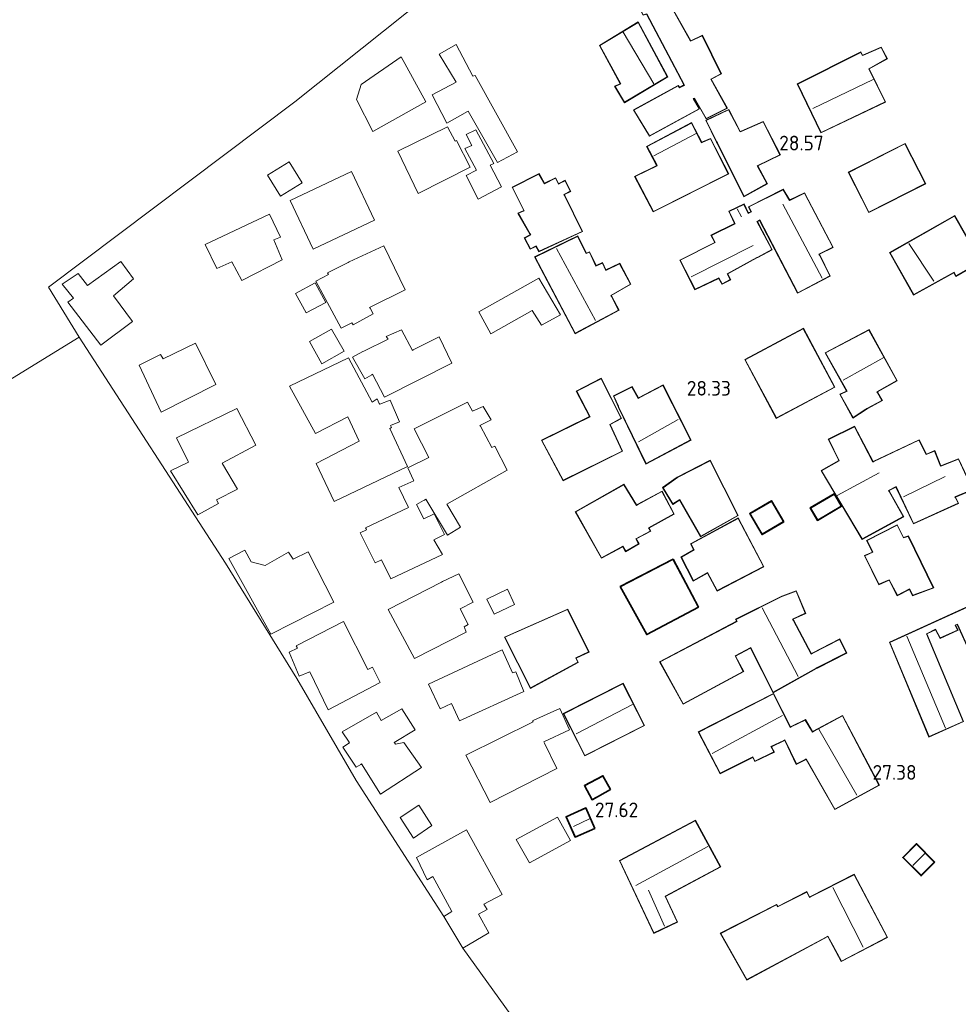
# Model space of a CAD drawing. Extents: x 184075 to 186166, y 346026 to 349063.
# Tile 34 of 136: x 184243 to 184358, y 347056 to 347176. Entities that reach past the tile are written whole.
import ezdxf
from ezdxf.enums import TextEntityAlignment as Align

# ---------------------------------------------------------------- set-up
doc = ezdxf.new("R2010")
doc.units = 0
for name, color, linetype, lineweight in [('B-ME-GR-GRAS-GV', 60, 'Continuous', 13), ('B-ME-KG-KADASTRAAL_DAKRAND-G', 170, 'Continuous', 18), ('B-ME-KG-KADASTRAAL_NOK-G', 10, 'Continuous', 18), ('B-ME-OG-BEBOUWING_SCHUUR-GV', 7, 'Continuous', 35), ('B-ME-OG-BEBOUWING_WONINGBOUW-GV', 7, 'Continuous', 18), ('B-ME-OG-HOOGTEPUNT-S', 7, 'Continuous', 25), ('B-ME-OG-TERREIN_WOONWAGENLOCATIE-GV', 7, 'Continuous', 18)]:
    doc.layers.add(name, color=color, linetype=linetype, lineweight=lineweight)
doc.styles.add('NLCS-ISO-ANNOTATIVE-T18', font='NLCS-ISO.ttf', dxfattribs={"height": 1.8})

# ---------------------------------------------------------------- blocks, each defined once
blk = doc.blocks.new('SAL-HOOGTELABEL-SO')
at = {"color": 0, "linetype": 'ByBlock', "lineweight": -2, "style": 'NLCS-ISO-ANNOTATIVE-T18'}
blk.add_attdef('HOOGTE', text='', height=1.8, dxfattribs=at).set_placement((2.79, 0), align=Align.RIGHT)

msp = doc.modelspace()

# ---------------------------------------------------------------- linework, layer by layer
at = {"layer": 'B-ME-GR-GRAS-GV'}
msp.add_polyline3d([(184213.357, 347047.218, 28.618), (184211.489, 347056.243, 28.593), (184207.767, 347069.835, 28.627), (184204.43, 347081.91, 28.588), (184206.627, 347095.69, 28.487), (184202.645, 347107.232, 28.461), (184220.35, 347118.668, 28.151), (184242.466, 347132.604, 28.228), (184250.611, 347137.63, 28.524), (184268.528, 347109.986, 28.465), (184277.26, 347095.897, 28.41), (184284.507, 347083.398, 28.236), (184295.232, 347066.791, 27.852), (184297.523, 347062.918, 27.852), (184303.409, 347054.77, 27.85)], dxfattribs=at)
at = {"layer": 'B-ME-KG-KADASTRAAL_DAKRAND-G'}
for points in [[(184321.755, 347180.318, 30.794), (184318.706, 347178.753, 30.917), (184319.612, 347177.048, 30.974), (184320.029, 347177.173, 31.112), (184324.647, 347168.441, 31.165), (184324.515, 347168.369, 30.735), (184324.031, 347168.107, 30.686), (184323.941, 347168.227, 30.896), (184323.86, 347168.334, 30.872), (184318.471, 347165.396, 30.862), (184320.368, 347162.253, 30.919), (184326.429, 347165.544, 30.843), (184325.695, 347166.784, 30.968), (184325.875, 347166.861, 31.127), (184327.315, 347164.37, 31.159), (184329.834, 347165.63, 31.135), (184327.851, 347169.172, 31.129), (184329.101, 347169.83, 30.94), (184326.829, 347174.462, 31.004), (184325.389, 347173.803, 31.074)], [(184317.33, 347166.341, 30.959), (184316.157, 347168.273, 31.004), (184316.858, 347168.588, 31.015), (184314.311, 347173.285, 31.042), (184318.979, 347176.107, 30.936), (184322.528, 347169.468, 30.892)], [(184341.343, 347162.653, 30.916), (184338.498, 347168.574, 30.929), (184346.203, 347172.447, 30.967), (184346.401, 347172.055, 31.061), (184346.539, 347172.113, 30.708), (184348.696, 347173.024, 30.301), (184349.407, 347171.691, 30.293), (184347.172, 347170.447, 30.683), (184347.238, 347170.312, 31.204), (184349.177, 347166.388, 30.826)], [(184331.446, 347162.723, 30.794), (184331.584, 347162.782, 31.089), (184334.251, 347163.936, 30.989), (184336.312, 347159.929, 30.955), (184333.555, 347158.574, 31.191), (184334.729, 347156.405, 31.108), (184331.926, 347154.86, 31.386), (184328.69, 347161.367, 31.418), (184328.623, 347161.501, 30.945), (184327.306, 347164.114, 30.875), (184330.034, 347165.412, 30.781)], [(184326.736, 347161.39, 30.732), (184326.873, 347161.45, 30.953), (184327.825, 347161.867, 31.004), (184329.992, 347157.596, 31.199), (184320.842, 347152.996, 31.216), (184318.6, 347157.258, 31.048), (184321.318, 347158.584, 31.002), (184321.249, 347158.717, 30.735), (184320.088, 347160.924, 30.382), (184325.486, 347163.786, 30.575)], [(184347.208, 347152.913, 31.151), (184344.746, 347157.754, 30.932), (184351.615, 347161.248, 30.94), (184354.077, 347156.407, 31.16)], [(184307.525, 347156.388, 31.398), (184308.87, 347157.047, 31.496), (184309.233, 347156.346, 31.577), (184309.367, 347156.412, 31.108), (184310.047, 347156.747, 30.987), (184310.687, 347155.458, 30.998), (184309.901, 347155.067, 31.133), (184309.967, 347154.932, 31.598), (184312.115, 347150.559, 31.481), (184306.858, 347148.124, 31.131), (184306.495, 347148.777, 31.112), (184306.361, 347148.71, 29.68), (184305.804, 347148.434, 29.642), (184305.126, 347149.741, 29.659), (184305.865, 347150.132, 29.721), (184305.791, 347150.262, 31.191), (184304.358, 347152.774, 31.146), (184305.05, 347153.07, 31.165), (184303.628, 347155.93, 31.203), (184306.848, 347157.553, 31.373)], [(184337.489, 347154.324, 30.841), (184337.624, 347154.391, 31.445), (184339.308, 347155.222, 30.955), (184342.781, 347148.62, 31), (184341.085, 347147.781, 31.471), (184341.152, 347147.646, 31.275), (184342.412, 347145.11, 31.261), (184338.5, 347143.049, 31.167), (184333.854, 347151.961, 30.955), (184333.72, 347151.892, 30.684), (184333.503, 347151.78, 30.692), (184335.316, 347148.323, 30.459), (184333.611, 347147.416, 30.52), (184333.48, 347147.344, 31.059), (184329.871, 347145.366, 31.027), (184330.252, 347144.655, 30.807), (184329.267, 347144.15, 30.845), (184328.867, 347144.869, 31.068), (184325.949, 347143.475, 31.072), (184324.136, 347147.027, 31.023), (184328.408, 347149.193, 31.04), (184327.94, 347150.065, 30.921), (184330.848, 347151.487, 30.896), (184330.783, 347151.622, 30.247), (184330.123, 347152.984, 30.291), (184331.903, 347153.852, 30.295), (184332.438, 347152.734, 30.332), (184332.57, 347152.806, 30.626), (184332.826, 347152.944, 30.662), (184332.53, 347153.541, 30.637), (184336.717, 347155.631, 30.775)], [(184357.85, 347145.125, 30.742), (184357.613, 347145.552, 30.807), (184352.685, 347142.834, 30.73), (184349.783, 347147.95, 30.736), (184357.686, 347152.433, 30.526), (184360.86, 347146.835, 30.468)], [(184312.636, 347147.838, 31.29), (184313.024, 347148, 31.278), (184313.816, 347146.305, 31.225), (184313.953, 347146.367, 30.8), (184314.612, 347146.667, 30.739), (184315.023, 347145.777, 30.72), (184316.709, 347146.598, 30.584), (184318.035, 347144.117, 30.595), (184315.639, 347142.724, 30.671), (184315.709, 347142.591, 31.133), (184316.574, 347140.934, 31.11), (184311.29, 347138.11, 31.193), (184306.367, 347147.42, 31.227), (184311.567, 347149.931, 31.29)], [(184335.886, 347127.743, 30.803), (184332.088, 347134.869, 30.846), (184339.179, 347138.651, 30.437), (184342.977, 347131.524, 30.394)], [(184345.263, 347127.806, 30.264), (184343.698, 347130.619, 30.306), (184344.551, 347131.001, 30.344), (184341.909, 347135.698, 30.225), (184347.194, 347138.474, 30.141), (184350.599, 347132.309, 30.158), (184348.175, 347130.955, 30.09), (184348.249, 347130.825, 29.144), (184348.785, 347129.894, 29.038), (184346.957, 347128.883, 29.072), (184346.831, 347128.803, 30.077)], [(184309.826, 347120.13, 31.055), (184307.222, 347124.998, 31.208), (184313.113, 347127.9, 31.373), (184311.482, 347131.006, 31.488), (184314.446, 347132.542, 31.551), (184316.899, 347127.702, 31.471), (184315.507, 347126.949, 31.42), (184317.015, 347123.69, 31.14)], [(184319.951, 347122.162, 31.044), (184316.639, 347129.039, 30.991), (184316.577, 347129.176, 30.382), (184316.018, 347130.413, 30.378), (184318.225, 347131.52, 30.389), (184318.978, 347130.128, 30.325), (184319.111, 347130.198, 30.858), (184322, 347131.73, 30.826), (184325.387, 347125.053, 30.928)], [(184347.689, 347122.34, 30.291), (184347.824, 347122.405, 29.542), (184353.325, 347125.013, 29.422), (184354.212, 347123.271, 29.666), (184355.226, 347123.691, 29.672), (184355.962, 347121.834, 30.062), (184356.101, 347121.889, 29.46), (184358.141, 347122.695, 29.417), (184359.879, 347118.991, 29.381), (184357.728, 347118.093, 29.608), (184357.793, 347117.957, 29.846), (184358.1, 347117.316, 29.642), (184352.663, 347114.852, 29.547), (184350.524, 347119.37, 30.024), (184349.615, 347118.874, 30.03), (184349.689, 347118.743, 30.189), (184351.399, 347115.692, 29.475), (184346.389, 347112.945, 29.615), (184341.412, 347121.287, 29.914), (184343.581, 347122.508, 30.018), (184342.292, 347125.113, 29.897), (184345.427, 347126.659, 29.878)], [(184326.628, 347113.285, 30.425), (184324.062, 347117.754, 30.423), (184323.239, 347117.24, 30.423), (184322.038, 347119.209, 30.427), (184323.779, 347120.476, 30.505), (184327.776, 347122.518, 30.365), (184331.154, 347115.822, 30.429)], [(184318.762, 347117.046, 30.822), (184318.894, 347117.118, 30.476), (184321.878, 347118.744, 30.385), (184323.337, 347116.007, 30.374), (184320.241, 347114.299, 30.433), (184320.312, 347114.168, 30.565), (184320.45, 347113.911, 30.531), (184318.679, 347112.967, 30.425), (184319.023, 347112.37, 30.361), (184317.47, 347111.436, 30.406), (184317.117, 347112.061, 30.44), (184314.503, 347110.658, 30.592), (184311.365, 347116.265, 30.809), (184317.227, 347119.584, 30.679)], [(184340.95, 347115.282, 29.501), (184340.096, 347116.729, 29.502), (184342.933, 347118.403, 28.985), (184343.787, 347116.956, 28.984)], [(184334.148, 347113.56, 29.91), (184332.695, 347116.039, 29.924), (184335.27, 347117.548, 29.902), (184336.723, 347115.069, 29.889)], [(184328.659, 347106.641, 30.302), (184327.476, 347108.839, 30.31), (184325.743, 347107.875, 30.351), (184324.283, 347110.707, 30.391), (184325.817, 347111.603, 30.368), (184325.445, 347112.333, 30.438), (184331.203, 347115.443, 30.268), (184334.304, 347109.571, 30.257)], [(184351.426, 347113.074, 29.946), (184352.013, 347113.256, 29.939), (184355.058, 347106.986, 29.64), (184352.566, 347106.068, 29.619), (184352.175, 347106.854, 29.653), (184350.697, 347106.072, 29.619), (184349.696, 347107.966, 29.704), (184348.426, 347107.412, 29.649), (184346.718, 347110.888, 29.638), (184347.693, 347111.327, 29.661), (184346.978, 347112.748, 29.702), (184350.653, 347114.618, 29.958)], [(184320.052, 347101.322, 30.446), (184316.857, 347107.099, 30.754), (184323.231, 347110.4, 30.745), (184326.303, 347104.614, 30.425)], [(184360.488, 347097.11, 28.938), (184358.036, 347102.542, 29.002), (184357.732, 347102.424, 29.026), (184358.038, 347101.806, 28.98), (184355.921, 347100.847, 28.989), (184355.348, 347101.916, 29.039), (184354.24, 347101.363, 29.017), (184358.72, 347090.635, 29.008), (184354.563, 347088.776, 28.916), (184349.766, 347100.298, 29.015), (184366.062, 347107.702, 29.017), (184369.135, 347101.251, 28.872)], [(184340.141, 347098.86, 30.404), (184340.275, 347098.929, 29.133), (184343.617, 347100.663, 29.086), (184344.429, 347099.006, 29.04), (184340.886, 347097.212, 29.125), (184340.755, 347097.138, 30.399), (184335.507, 347094.198, 30.359), (184332.749, 347099.663, 30.382), (184330.827, 347098.651, 30.397), (184331.829, 347096.757, 30.175), (184324.489, 347092.798, 30.206), (184321.675, 347097.912, 30.52), (184331.07, 347102.864, 30.378), (184330.956, 347103.11, 30.317), (184336.553, 347105.897, 30.395), (184336.694, 347105.949, 29.447), (184338.297, 347106.547, 29.477), (184339.424, 347103.857, 29.453), (184337.871, 347103.16, 29.447), (184337.941, 347103.027, 30.457)], [(184305.817, 347094.727, 30.802), (184302.687, 347100.922, 31.093), (184310.36, 347104.312, 30.995), (184312.909, 347099.141, 30.834), (184311.355, 347098.396, 30.794), (184311.594, 347097.875, 30.722)], [(184312.463, 347086.49, 30.141), (184309.887, 347091.571, 30.204), (184317.123, 347095.241, 30.13), (184319.699, 347090.159, 30.066)], [(184337.569, 347089.907, 30.092), (184337.704, 347089.972, 29.562), (184339.407, 347090.795, 29.572), (184340.284, 347089.317, 29.623), (184340.416, 347089.389, 30.098), (184343.968, 347091.302, 29.835), (184348.424, 347082.863, 29.78), (184343.035, 347079.925, 29.761), (184339.545, 347086.061, 29.697), (184339.411, 347085.994, 29.434), (184338.342, 347085.451, 29.426), (184336.929, 347088.378, 29.555), (184336.794, 347088.313, 30.117), (184335.224, 347087.566, 30.115), (184335.586, 347086.913, 30.083), (184333.256, 347085.796, 30.024), (184333.008, 347086.298, 30.03), (184329.03, 347084.294, 30.032), (184326.397, 347089.342, 29.969), (184335.527, 347093.999, 30.085)], [(184313.371, 347081.128, 29.426), (184312.484, 347082.776, 29.468), (184314.662, 347083.921, 29.445), (184315.549, 347082.321, 29.434)], [(184311.303, 347076.562, 29.016), (184310.238, 347078.966, 28.957), (184312.563, 347079.994, 28.873), (184313.629, 347077.591, 28.932)], [(184320.919, 347064.79, 29.833), (184316.747, 347073.609, 29.994), (184325.972, 347078.503, 30.047), (184329.005, 347072.878, 29.965), (184322.281, 347069.253, 29.88), (184323.742, 347066.136, 29.897)], [(184353.58, 347071.828, 29.123), (184351.405, 347074.018, 29.192), (184353.027, 347075.63, 29.156), (184355.202, 347073.44, 29.087)], [(184343.831, 347061.345, 29.265), (184342.793, 347063.263, 29.33), (184342.191, 347064.385, 30.041), (184341.508, 347064.022, 30.041), (184332.284, 347059.071, 30.115), (184329.099, 347064.724, 30.064), (184335.89, 347068.198, 30.177), (184336.033, 347067.961, 30.164), (184339.604, 347069.765, 29.988), (184339.928, 347069.13, 29.954), (184340.062, 347069.198, 29.57), (184345.393, 347071.888, 29.339), (184349.419, 347064.255, 29.294)]]:
    msp.add_polyline3d(points, close=True, dxfattribs=at)
at = {"layer": 'B-ME-KG-KADASTRAAL_NOK-G'}
for points in [[(184317.147, 347174.923, 31.58), (184320.894, 347168.588, 31.584)], [(184347.728, 347169.125, 31.531), (184340.349, 347165.564, 31.533)], [(184326.063, 347162.543, 31.253), (184320.882, 347159.785, 31.189)], [(184331.102, 347153.312, 30.634), (184331.636, 347152.336, 30.625)], [(184336.685, 347153.886, 31.696), (184341.474, 347144.832, 31.79)], [(184313.752, 347139.641, 31.599), (184308.992, 347148.468, 31.673)], [(184333.048, 347148.847, 31.535), (184325.461, 347145.011, 31.501)], [(184355.145, 347144.465, 31.499), (184352.086, 347149.085, 31.501)], [(184349.01, 347135.129, 30.674), (184344.045, 347132.365, 30.657)], [(184323.894, 347127.546, 31.6), (184319.006, 347124.805, 31.675)], [(184348.445, 347121.037, 30.581), (184343.321, 347118.252, 30.655)], [(184356.528, 347120.578, 30.203), (184351.423, 347118.115, 30.237)], [(184334.159, 347104.523, 30.761), (184338.558, 347096.113, 30.714)], [(184351.852, 347101.048, 29.923), (184356.553, 347089.812, 29.902)], [(184318.301, 347092.704, 31.247), (184311.387, 347089.126, 31.213)], [(184336.618, 347091.345, 30.519), (184328.029, 347086.728, 30.46)], [(184341.072, 347089.679, 30.377), (184345.745, 347081.63, 30.318)], [(184311.071, 347077.799, 30.472), (184313.047, 347078.731, 30.446)], [(184327.517, 347075.344, 31.005), (184318.681, 347070.565, 30.844)], [(184354.031, 347074.496, 29.893), (184352.556, 347073.003, 29.883)], [(184346.484, 347063.031, 29.692), (184342.782, 347070.314, 29.783)], [(184320.229, 347070.01, 30.549), (184322.197, 347065.624, 30.579)]]:
    msp.add_polyline3d(points, dxfattribs=at)
at = {"layer": 'B-ME-OG-BEBOUWING_SCHUUR-GV'}
for points in [[(184343.855, 347116.938, 27.818), (184340.933, 347115.213, 27.818), (184340.028, 347116.747, 27.818), (184342.95, 347118.472, 27.818)], [(184336.792, 347115.051, 27.818), (184334.13, 347113.491, 27.818), (184332.626, 347116.057, 27.818), (184335.288, 347117.617, 27.818)], [(184326.371, 347104.593, 27.928), (184320.032, 347101.255, 27.928), (184316.788, 347107.12, 27.928), (184323.252, 347110.467, 27.928)], [(184315.617, 347082.301, 27.742), (184313.351, 347081.06, 27.742), (184312.416, 347082.797, 27.742), (184314.682, 347083.988, 27.742)], [(184313.695, 347077.566, 27.759), (184311.278, 347076.496, 27.759), (184310.172, 347078.991, 27.759), (184312.589, 347080.06, 27.759)], [(184355.273, 347073.44, 27.198), (184353.579, 347071.757, 27.198), (184351.334, 347074.018, 27.198), (184353.028, 347075.701, 27.198)]]:
    msp.add_polyline3d(points, close=True, dxfattribs=at)
at = {"layer": 'B-ME-OG-BEBOUWING_WONINGBOUW-GV'}
for points in [[(184321.775, 347180.385, 28.628), (184325.41, 347173.867, 28.628), (184326.853, 347174.527, 28.628), (184329.167, 347169.808, 28.628), (184327.919, 347169.151, 28.628), (184329.904, 347165.609, 28.628), (184327.295, 347164.304, 28.628), (184325.854, 347166.798, 28.628), (184325.768, 347166.76, 28.628), (184326.499, 347165.524, 28.628), (184320.35, 347162.186, 28.628), (184318.401, 347165.415, 28.628), (184323.873, 347168.399, 28.628), (184323.981, 347168.257, 28.628), (184324.046, 347168.172, 28.628), (184324.492, 347168.414, 28.628), (184324.578, 347168.464, 28.628), (184320.004, 347177.113, 28.628), (184319.587, 347176.989, 28.628), (184318.638, 347178.774, 28.628)], [(184322.595, 347169.45, 28.605), (184317.313, 347166.273, 28.605), (184316.085, 347168.295, 28.605), (184316.789, 347168.612, 28.605), (184314.245, 347173.303, 28.605), (184318.998, 347176.177, 28.605)], [(184348.718, 347173.088, 28.524), (184349.474, 347171.671, 28.524), (184347.23, 347170.422, 28.524), (184347.285, 347170.33, 28.524), (184349.245, 347166.365, 28.524), (184341.32, 347162.586, 28.524), (184338.431, 347168.597, 28.524), (184346.226, 347172.514, 28.524), (184346.425, 347172.119, 28.524), (184346.52, 347172.159, 28.524)], [(184330.056, 347165.478, 28.626), (184331.471, 347162.783, 28.626), (184331.566, 347162.829, 28.626), (184334.273, 347164, 28.626), (184336.379, 347159.907, 28.626), (184333.624, 347158.552, 28.626), (184334.796, 347156.386, 28.626), (184331.904, 347154.791, 28.626), (184328.644, 347161.348, 28.626), (184328.576, 347161.482, 28.626), (184327.239, 347164.137, 28.626)], [(184325.507, 347163.853, 28.626), (184326.761, 347161.449, 28.626), (184326.856, 347161.497, 28.626), (184327.849, 347161.932, 28.626), (184330.059, 347157.574, 28.626), (184320.821, 347152.929, 28.626), (184318.532, 347157.28, 28.626), (184321.252, 347158.608, 28.626), (184321.204, 347158.695, 28.626), (184320.02, 347160.945, 28.626)], [(184354.145, 347156.385, 28.501), (184347.186, 347152.845, 28.501), (184344.678, 347157.776, 28.501), (184351.637, 347161.316, 28.501)], [(184306.868, 347157.618, 28.586), (184307.545, 347156.453, 28.586), (184308.892, 347157.113, 28.586), (184309.254, 347156.412, 28.586), (184309.345, 347156.457, 28.586), (184310.07, 347156.813, 28.586), (184310.754, 347155.436, 28.586), (184309.976, 347155.049, 28.586), (184310.01, 347154.959, 28.586), (184312.182, 347150.535, 28.586), (184306.837, 347148.059, 28.586), (184306.475, 347148.711, 28.586), (184306.383, 347148.666, 28.586), (184305.782, 347148.367, 28.586), (184305.059, 347149.762, 28.586), (184305.816, 347150.162, 28.586), (184305.74, 347150.25, 28.586), (184304.287, 347152.798, 28.586), (184304.982, 347153.095, 28.586), (184303.561, 347155.953, 28.586)], [(184336.736, 347155.697, 28.476), (184337.511, 347154.385, 28.476), (184337.604, 347154.437, 28.476), (184339.329, 347155.288, 28.476), (184342.848, 347148.599, 28.476), (184341.153, 347147.759, 28.476), (184341.196, 347147.669, 28.476), (184342.478, 347145.088, 28.476), (184338.479, 347142.981, 28.476), (184333.831, 347151.896, 28.476), (184333.742, 347151.847, 28.476), (184333.571, 347151.758, 28.476), (184335.383, 347148.302, 28.476), (184333.637, 347147.374, 28.476), (184333.506, 347147.302, 28.476), (184329.938, 347145.346, 28.476), (184330.32, 347144.634, 28.476), (184329.247, 347144.083, 28.476), (184328.846, 347144.804, 28.476), (184325.927, 347143.409, 28.476), (184324.069, 347147.049, 28.476), (184328.339, 347149.215, 28.476), (184327.872, 347150.087, 28.476), (184330.783, 347151.511, 28.476), (184330.737, 347151.601, 28.476), (184330.056, 347153.007, 28.476), (184331.927, 347153.919, 28.476), (184332.462, 347152.801, 28.476), (184332.547, 347152.85, 28.476), (184332.76, 347152.965, 28.476), (184332.463, 347153.564, 28.476)], [(184360.928, 347146.816, 28.058), (184357.831, 347145.057, 28.058), (184357.594, 347145.485, 28.058), (184352.666, 347142.766, 28.058), (184349.715, 347147.969, 28.058), (184357.705, 347152.501, 28.058)], [(184311.589, 347149.997, 28.569), (184312.659, 347147.902, 28.569), (184313.049, 347148.065, 28.569), (184313.843, 347146.366, 28.569), (184313.935, 347146.413, 28.569), (184314.637, 347146.733, 28.569), (184315.047, 347145.844, 28.569), (184316.73, 347146.664, 28.569), (184318.101, 347144.098, 28.569), (184315.694, 347142.699, 28.569), (184315.756, 347142.608, 28.569), (184316.641, 347140.914, 28.569), (184311.269, 347138.043, 28.569), (184306.299, 347147.443, 28.569)], [(184343.045, 347131.504, 28.321), (184335.865, 347127.675, 28.321), (184332.02, 347134.89, 28.321), (184339.2, 347138.718, 28.321)], [(184346.858, 347128.761, 27.814), (184345.245, 347127.736, 28.015), (184343.628, 347130.642, 28.015), (184344.48, 347131.024, 28.015), (184341.84, 347135.718, 28.015), (184347.214, 347138.541, 28.015), (184350.667, 347132.29, 27.732), (184348.248, 347130.938, 27.732), (184348.854, 347129.875, 27.732), (184346.983, 347128.841, 27.814)], [(184317.081, 347123.667, 28.516), (184309.805, 347120.064, 28.516), (184307.153, 347125.02, 28.516), (184313.045, 347127.922, 28.516), (184311.414, 347131.027, 28.516), (184314.468, 347132.61, 28.516), (184316.965, 347127.682, 28.516), (184315.572, 347126.927, 28.516)], [(184322.021, 347131.799, 28.397), (184325.454, 347125.032, 28.397), (184319.929, 347122.094, 28.397), (184316.595, 347129.014, 28.397), (184316.533, 347129.151, 28.397), (184315.953, 347130.436, 28.397), (184318.246, 347131.586, 28.397), (184319.004, 347130.187, 28.397), (184319.092, 347130.245, 28.397)], [(184345.449, 347126.726, 27.542), (184347.713, 347122.401, 27.542), (184347.806, 347122.451, 27.542), (184353.347, 347125.079, 27.542), (184354.236, 347123.335, 27.542), (184355.254, 347123.757, 27.542), (184355.992, 347121.894, 27.542), (184356.085, 347121.937, 27.542), (184358.166, 347122.758, 27.542), (184359.946, 347118.965, 27.542), (184357.795, 347118.066, 27.542), (184357.838, 347117.978, 27.542), (184358.168, 347117.292, 27.542), (184352.639, 347114.786, 27.542), (184350.502, 347119.301, 27.542), (184349.683, 347118.854, 27.542), (184349.732, 347118.768, 27.542), (184351.467, 347115.673, 27.542), (184346.371, 347112.878, 27.542), (184341.343, 347121.306, 27.542), (184343.515, 347122.528, 27.542), (184342.225, 347125.136, 27.542)], [(184327.798, 347122.586, 28.096), (184331.22, 347115.802, 28.096), (184326.609, 347113.217, 28.096), (184324.045, 347117.685, 28.096), (184323.222, 347117.171, 28.096), (184321.971, 347119.222, 28.096), (184323.753, 347120.519, 28.096)], [(184317.245, 347119.651, 28.236), (184318.782, 347117.11, 28.236), (184318.871, 347117.162, 28.236), (184321.898, 347118.812, 28.236), (184323.405, 347115.987, 28.236), (184320.307, 347114.279, 28.236), (184320.356, 347114.191, 28.236), (184320.518, 347113.891, 28.236), (184318.749, 347112.947, 28.236), (184319.091, 347112.353, 28.236), (184317.452, 347111.367, 28.236), (184317.098, 347111.994, 28.236), (184314.483, 347110.591, 28.236), (184311.297, 347116.284, 28.236)], [(184334.371, 347109.55, 27.918), (184328.638, 347106.574, 27.918), (184327.456, 347108.77, 27.918), (184325.722, 347107.806, 27.918), (184324.217, 347110.726, 27.918), (184325.751, 347111.623, 27.918), (184325.378, 347112.353, 27.918), (184331.224, 347115.511, 27.918)], [(184350.675, 347114.686, 27.402), (184351.451, 347113.135, 27.402), (184352.039, 347113.317, 27.402), (184355.127, 347106.958, 27.402), (184352.541, 347106.005, 27.402), (184352.153, 347106.786, 27.402), (184350.677, 347106.004, 27.402), (184349.673, 347107.901, 27.402), (184348.403, 347107.347, 27.402), (184346.65, 347110.912, 27.402), (184347.625, 347111.351, 27.402), (184346.911, 347112.77, 27.402)], [(184366.086, 347107.768, 27.25), (184369.202, 347101.227, 27.25), (184360.463, 347097.043, 27.25), (184358.01, 347102.479, 27.25), (184357.801, 347102.397, 27.25), (184358.106, 347101.782, 27.25), (184355.899, 347100.782, 27.25), (184355.327, 347101.849, 27.25), (184354.304, 347101.339, 27.25), (184358.785, 347090.609, 27.25), (184354.536, 347088.709, 27.25), (184349.701, 347100.324, 27.25)], [(184337.99, 347103.04, 27.597), (184340.167, 347098.919, 27.597), (184340.256, 347098.976, 27.597), (184343.64, 347100.731, 27.597), (184344.495, 347098.983, 27.597), (184340.905, 347097.165, 27.597), (184340.775, 347097.092, 27.597), (184335.486, 347094.128, 27.597), (184332.728, 347099.595, 27.597), (184330.895, 347098.631, 27.597), (184331.896, 347096.737, 27.597), (184324.469, 347092.731, 27.597), (184321.607, 347097.933, 27.597), (184331.006, 347102.886, 27.597), (184330.891, 347103.133, 27.597), (184336.536, 347105.944, 27.597), (184336.679, 347105.997, 27.597), (184338.324, 347106.611, 27.597), (184339.489, 347103.831, 27.597), (184337.922, 347103.128, 27.597)], [(184311.659, 347097.854, 28.102), (184305.796, 347094.659, 28.102), (184302.619, 347100.946, 28.102), (184310.384, 347104.377, 28.102), (184312.976, 347099.118, 28.102), (184311.421, 347098.372, 28.102)], [(184319.767, 347090.137, 27.89), (184312.441, 347086.423, 27.89), (184309.82, 347091.593, 27.89), (184317.145, 347095.308, 27.89)], [(184335.549, 347094.066, 27.615), (184337.594, 347089.969, 27.317), (184337.685, 347090.018, 27.317), (184339.427, 347090.859, 27.317), (184340.301, 347089.387, 27.317), (184340.391, 347089.432, 27.317), (184343.989, 347091.369, 27.317), (184348.491, 347082.843, 27.317), (184343.016, 347079.858, 27.317), (184339.526, 347085.994, 27.317), (184339.434, 347085.949, 27.317), (184338.319, 347085.383, 27.317), (184336.904, 347088.315, 27.317), (184336.813, 347088.267, 27.317), (184335.294, 347087.544, 27.317), (184335.656, 347086.891, 27.317), (184333.233, 347085.729, 27.317), (184332.986, 347086.231, 27.317), (184329.009, 347084.227, 27.317), (184326.329, 347089.363, 27.575)], [(184310.723, 347076.064, 27.763), (184305.682, 347073.336, 27.763), (184304.05, 347076.197, 27.763), (184309.11, 347078.915, 27.763)], [(184323.808, 347066.112, 27.39), (184320.895, 347064.723, 27.39), (184316.681, 347073.631, 27.39), (184325.992, 347078.571, 27.39), (184329.073, 347072.857, 27.39), (184322.346, 347069.231, 27.39)], [(184345.414, 347071.955, 27.25), (184349.487, 347064.234, 27.25), (184343.811, 347061.278, 27.25), (184342.167, 347064.323, 27.25), (184332.265, 347059.004, 27.25), (184329.03, 347064.745, 27.25), (184335.908, 347068.264, 27.25), (184336.052, 347068.027, 27.25), (184339.625, 347069.832, 27.25), (184339.95, 347069.197, 27.25), (184340.04, 347069.243, 27.25)]]:
    msp.add_polyline3d(points, close=True, dxfattribs=at)
at = {"layer": 'B-ME-OG-TERREIN_WOONWAGENLOCATIE-GV'}
msp.add_polyline3d([(184303.409, 347054.77, 27.85), (184297.523, 347062.918, 27.852), (184300.704, 347064.77, 27.852), (184299.474, 347067.06, 27.852), (184300.537, 347067.624, 27.852), (184300.118, 347068.305, 27.852), (184302.37, 347069.459, 27.852), (184297.972, 347077.389, 27.852), (184291.892, 347073.994, 27.852), (184293.196, 347071.289, 27.852), (184293.861, 347071.671, 27.852), (184296.14, 347067.475, 27.852), (184296.193, 347067.384, 27.852), (184295.232, 347066.791, 27.852), (184284.507, 347083.398, 28.236), (184277.26, 347095.897, 28.41), (184268.528, 347109.986, 28.465), (184250.611, 347137.63, 28.524), (184246.874, 347143.747, 28.354), (184277.009, 347166.396, 28.494), (184296.086, 347181.65, 28.626)], dxfattribs=at)
for points in [[(184325.41, 347173.867, 28.628), (184321.775, 347180.385, 28.628), (184318.638, 347178.774, 28.628), (184319.587, 347176.989, 28.628), (184320.004, 347177.113, 28.628), (184324.578, 347168.464, 28.628), (184324.492, 347168.414, 28.628), (184324.046, 347168.172, 28.628), (184323.981, 347168.257, 28.628), (184323.873, 347168.399, 28.628), (184318.401, 347165.415, 28.628), (184320.35, 347162.186, 28.628), (184326.499, 347165.524, 28.628), (184325.768, 347166.76, 28.628), (184325.854, 347166.798, 28.628), (184327.295, 347164.304, 28.628), (184329.904, 347165.609, 28.628), (184327.919, 347169.151, 28.628), (184329.167, 347169.808, 28.628), (184326.853, 347174.527, 28.628)], [(184314.245, 347173.303, 28.605), (184316.789, 347168.612, 28.605), (184316.085, 347168.295, 28.605), (184317.313, 347166.273, 28.605), (184322.595, 347169.45, 28.605), (184318.998, 347176.177, 28.605)], [(184293.775, 347167.26, 28.594), (184295.58, 347163.798, 28.594), (184298.099, 347165.2, 28.594), (184298.187, 347165.254, 28.594), (184301.782, 347158.958, 28.594), (184304.241, 347160.279, 28.594), (184299.065, 347169.619, 28.594), (184298.871, 347169.575, 28.594), (184298.762, 347169.549, 28.594), (184296.711, 347173.394, 28.594), (184294.662, 347172.208, 28.594), (184296.714, 347168.79, 28.594)], [(184338.431, 347168.597, 28.524), (184341.32, 347162.586, 28.524), (184349.245, 347166.365, 28.524), (184347.285, 347170.33, 28.524), (184347.23, 347170.422, 28.524), (184349.474, 347171.671, 28.524), (184348.718, 347173.088, 28.524), (184346.52, 347172.159, 28.524), (184346.425, 347172.119, 28.524), (184346.226, 347172.514, 28.524)], [(184286.517, 347162.786, 28.586), (184293.019, 347166.407, 28.586), (184289.99, 347171.902, 28.586), (184285.093, 347168.507, 28.586), (184284.519, 347166.667, 28.586)], [(184336.379, 347159.907, 28.626), (184334.273, 347164, 28.626), (184331.566, 347162.829, 28.626), (184331.471, 347162.783, 28.626), (184330.056, 347165.478, 28.626), (184327.239, 347164.137, 28.626), (184328.576, 347161.482, 28.626), (184328.644, 347161.348, 28.626), (184331.904, 347154.791, 28.626), (184334.796, 347156.386, 28.626), (184333.624, 347158.552, 28.626)], [(184289.585, 347160.347, 28.586), (184292.079, 347155.168, 28.586), (184298.434, 347158.404, 28.586), (184296.758, 347161.68, 28.586), (184296.59, 347161.591, 28.586), (184295.653, 347163.354, 28.586)], [(184302.271, 347155.989, 28.633), (184300.869, 347158.65, 28.633), (184301.333, 347158.869, 28.633), (184299.12, 347162.992, 28.633), (184297.932, 347162.403, 28.633), (184298.638, 347161.06, 28.633), (184297.784, 347160.678, 28.633), (184299.226, 347158.042, 28.633), (184297.948, 347157.375, 28.633), (184299.435, 347154.512, 28.633)], [(184320.02, 347160.945, 28.626), (184321.204, 347158.695, 28.626), (184321.252, 347158.608, 28.626), (184318.532, 347157.28, 28.626), (184320.821, 347152.929, 28.626), (184330.059, 347157.574, 28.626), (184327.849, 347161.932, 28.626), (184326.856, 347161.497, 28.626), (184326.761, 347161.449, 28.626), (184325.507, 347163.853, 28.626)], [(184344.678, 347157.776, 28.501), (184347.186, 347152.845, 28.501), (184354.145, 347156.385, 28.501), (184351.637, 347161.316, 28.501)], [(184277.89, 347156.5, 28.628), (184276.323, 347159.055, 28.628), (184273.664, 347157.428, 28.628), (184275.231, 347154.873, 28.628)], [(184276.435, 347154.344, 28.601), (184279.251, 347148.376, 28.601), (184286.753, 347151.917, 28.601), (184283.937, 347157.885, 28.601)], [(184310.754, 347155.436, 28.586), (184310.07, 347156.813, 28.586), (184309.345, 347156.457, 28.586), (184309.254, 347156.412, 28.586), (184308.892, 347157.113, 28.586), (184307.545, 347156.453, 28.586), (184306.868, 347157.618, 28.586), (184303.561, 347155.953, 28.586), (184304.982, 347153.095, 28.586), (184304.287, 347152.798, 28.586), (184305.74, 347150.25, 28.586), (184305.816, 347150.162, 28.586), (184305.059, 347149.762, 28.586), (184305.782, 347148.367, 28.586), (184306.383, 347148.666, 28.586), (184306.475, 347148.711, 28.586), (184306.837, 347148.059, 28.586), (184312.182, 347150.535, 28.586), (184310.01, 347154.959, 28.586), (184309.976, 347155.049, 28.586)], [(184336.736, 347155.697, 28.476), (184332.463, 347153.564, 28.476), (184332.76, 347152.965, 28.476), (184332.547, 347152.85, 28.476), (184332.462, 347152.801, 28.476), (184331.927, 347153.919, 28.476), (184330.056, 347153.007, 28.476), (184330.737, 347151.601, 28.476), (184330.783, 347151.511, 28.476), (184327.872, 347150.087, 28.476), (184328.339, 347149.215, 28.476), (184324.069, 347147.049, 28.476), (184325.927, 347143.409, 28.476), (184328.846, 347144.804, 28.476), (184329.247, 347144.083, 28.476), (184330.32, 347144.634, 28.476), (184329.938, 347145.346, 28.476), (184333.506, 347147.302, 28.476), (184333.637, 347147.374, 28.476), (184335.383, 347148.302, 28.476), (184333.571, 347151.758, 28.476), (184333.742, 347151.847, 28.476), (184333.831, 347151.896, 28.476), (184338.479, 347142.981, 28.476), (184342.478, 347145.088, 28.476), (184341.196, 347147.669, 28.476), (184341.153, 347147.759, 28.476), (184342.848, 347148.599, 28.476), (184339.329, 347155.288, 28.476), (184337.604, 347154.437, 28.476), (184337.511, 347154.385, 28.476)], [(184266.042, 347148.963, 28.601), (184267.471, 347146.006, 28.601), (184269.301, 347146.818, 28.601), (184270.518, 347144.536, 28.601), (184275.449, 347147.08, 28.601), (184274.435, 347149.509, 28.601), (184275.242, 347149.865, 28.601), (184273.897, 347152.656, 28.601)], [(184349.715, 347147.969, 28.058), (184352.666, 347142.766, 28.058), (184357.594, 347145.485, 28.058), (184357.831, 347145.057, 28.058), (184360.928, 347146.816, 28.058), (184357.705, 347152.501, 28.058)], [(184311.589, 347149.997, 28.569), (184306.299, 347147.443, 28.569), (184311.269, 347138.043, 28.569), (184316.641, 347140.914, 28.569), (184315.756, 347142.608, 28.569), (184315.694, 347142.699, 28.569), (184318.101, 347144.098, 28.569), (184316.73, 347146.664, 28.569), (184315.047, 347145.844, 28.569), (184314.637, 347146.733, 28.569), (184313.935, 347146.413, 28.569), (184313.843, 347146.366, 28.569), (184313.049, 347148.065, 28.569), (184312.659, 347147.902, 28.569)], [(184282.674, 347138.724, 28.601), (184283.974, 347139.384, 28.601), (184284.117, 347139.146, 28.601), (184286.592, 347140.472, 28.601), (184286.193, 347141.154, 28.601), (184286.144, 347141.237, 28.601), (184290.488, 347143.411, 28.601), (184287.877, 347148.776, 28.601), (184283.641, 347146.823, 28.601), (184283.504, 347146.76, 28.601), (184280.996, 347145.496, 28.601), (184281.057, 347145.369, 28.601), (184281.101, 347145.277, 28.601), (184279.565, 347144.475, 28.601)], [(184253.267, 347136.649, 28.577), (184257.15, 347139.557, 28.577), (184254.816, 347142.682, 28.577), (184257.266, 347144.757, 28.577), (184255.704, 347146.86, 28.577), (184251.652, 347143.945, 28.577), (184250.49, 347145.42, 28.577), (184248.552, 347144.105, 28.577), (184249.933, 347142.401, 28.577), (184249.215, 347141.907, 28.577)], [(184299.48, 347140.712, 28.565), (184300.959, 347138.02, 28.565), (184306.018, 347140.864, 28.565), (184307.143, 347139.075, 28.565), (184309.474, 347140.353, 28.565), (184306.839, 347144.824, 28.565)], [(184280.77, 347141.879, 28.607), (184279.493, 347144.246, 28.607), (184277.085, 347142.947, 28.607), (184278.363, 347140.579, 28.607)], [(184280.308, 347134.381, 28.62), (184283.013, 347135.91, 28.62), (184281.482, 347138.618, 28.62), (184278.777, 347137.088, 28.62)], [(184296.187, 347134.427, 28.609), (184294.646, 347137.651, 28.609), (184291.462, 347136.057, 28.609), (184291.371, 347136.001, 28.609), (184290.042, 347138.536, 28.609), (184288.173, 347137.69, 28.609), (184288.393, 347137.367, 28.609), (184285.454, 347135.917, 28.609), (184285.319, 347135.851, 28.609), (184284.05, 347135.193, 28.609), (184285.569, 347132.528, 28.609), (184286.422, 347133.013, 28.609), (184286.511, 347133.096, 28.609), (184287.954, 347130.279, 28.609)], [(184339.2, 347138.718, 28.321), (184332.02, 347134.89, 28.321), (184335.865, 347127.675, 28.321), (184343.045, 347131.504, 28.321)], [(184343.628, 347130.642, 28.015), (184345.245, 347127.736, 28.015), (184346.858, 347128.761, 27.814), (184346.983, 347128.841, 27.814), (184348.854, 347129.875, 27.732), (184348.248, 347130.938, 27.732), (184350.667, 347132.29, 27.732), (184347.214, 347138.541, 28.015), (184341.84, 347135.718, 28.015), (184344.48, 347131.024, 28.015)], [(184260.639, 347128.44, 28.556), (184267.34, 347131.835, 28.556), (184264.853, 347136.878, 28.556), (184260.881, 347134.986, 28.556), (184260.585, 347135.488, 28.556), (184257.942, 347134.205, 28.556)], [(184289.797, 347127.269, 28.656), (184288.64, 347129.928, 28.656), (184287.371, 347129.434, 28.656), (184287.326, 347129.529, 28.656), (184287.048, 347130.083, 28.656), (184286.45, 347129.692, 28.656), (184283.553, 347135.103, 28.656), (184276.359, 347131.623, 28.656), (184279.517, 347125.823, 28.656), (184283.464, 347127.864, 28.656), (184284.863, 347124.895, 28.656), (184279.616, 347122.194, 28.656), (184281.796, 347117.54, 28.656), (184290.781, 347121.812, 28.656), (184288.603, 347126.446, 28.656), (184288.813, 347126.558, 28.656), (184288.675, 347126.818, 28.656)], [(184309.805, 347120.064, 28.516), (184317.081, 347123.667, 28.516), (184315.572, 347126.927, 28.516), (184316.965, 347127.682, 28.516), (184314.468, 347132.61, 28.516), (184311.414, 347131.027, 28.516), (184313.045, 347127.922, 28.516), (184307.153, 347125.02, 28.516)], [(184325.454, 347125.032, 28.397), (184322.021, 347131.799, 28.397), (184319.092, 347130.245, 28.397), (184319.004, 347130.187, 28.397), (184318.246, 347131.586, 28.397), (184315.953, 347130.436, 28.397), (184316.533, 347129.151, 28.397), (184316.595, 347129.014, 28.397), (184319.929, 347122.094, 28.397)], [(184284.981, 347113.682, 28.609), (184286.838, 347110.043, 28.609), (184287.512, 347110.354, 28.609), (184287.604, 347110.397, 28.609), (184288.722, 347108.065, 28.609), (184295.058, 347111.051, 28.609), (184293.99, 347112.86, 28.609), (184295.294, 347113.488, 28.609), (184294.038, 347116.002, 28.609), (184292.778, 347115.419, 28.609), (184291.886, 347117.171, 28.609), (184292.727, 347117.637, 28.609), (184292.859, 347117.711, 28.609), (184293.025, 347117.817, 28.609), (184295.675, 347113.425, 28.609), (184297.256, 347114.392, 28.609), (184295.598, 347117.202, 28.609), (184302.982, 347121.35, 28.609), (184301.468, 347124.295, 28.609), (184301.07, 347124.114, 28.609), (184299.683, 347126.734, 28.609), (184299.638, 347126.821, 28.609), (184300.994, 347127.499, 28.609), (184300.019, 347129.156, 28.609), (184298.807, 347128.616, 28.609), (184298.712, 347128.575, 28.609), (184298.121, 347129.674, 28.609), (184291.572, 347126.395, 28.609), (184293.375, 347122.919, 28.609), (184290.811, 347121.66, 28.609), (184291.505, 347120.132, 28.609), (184291.544, 347120.042, 28.609), (184289.726, 347119.24, 28.609), (184290.858, 347116.875, 28.609), (184290.9, 347116.785, 28.609), (184285.621, 347114.311, 28.609), (184285.699, 347114.17, 28.609), (184285.749, 347114.083, 28.609)], [(184267.67, 347117.278, 28.56), (184267.469, 347117.645, 28.56), (184267.423, 347117.731, 28.56), (184269.991, 347119.039, 28.56), (184268.162, 347122.137, 28.56), (184268.111, 347122.221, 28.56), (184272.238, 347124.434, 28.56), (184269.913, 347128.896, 28.56), (184262.521, 347125.302, 28.56), (184263.937, 347122.418, 28.56), (184263.982, 347122.328, 28.56), (184261.798, 347121.276, 28.56), (184265.122, 347115.896, 28.56)], [(184359.946, 347118.965, 27.542), (184358.166, 347122.758, 27.542), (184356.085, 347121.937, 27.542), (184355.992, 347121.894, 27.542), (184355.254, 347123.757, 27.542), (184354.236, 347123.335, 27.542), (184353.347, 347125.079, 27.542), (184347.806, 347122.451, 27.542), (184347.713, 347122.401, 27.542), (184345.449, 347126.726, 27.542), (184342.225, 347125.136, 27.542), (184343.515, 347122.528, 27.542), (184341.343, 347121.306, 27.542), (184346.371, 347112.878, 27.542), (184351.467, 347115.673, 27.542), (184349.732, 347118.768, 27.542), (184349.683, 347118.854, 27.542), (184350.502, 347119.301, 27.542), (184352.639, 347114.786, 27.542), (184358.168, 347117.292, 27.542), (184357.838, 347117.978, 27.542), (184357.795, 347118.066, 27.542)], [(184321.971, 347119.222, 28.096), (184323.222, 347117.171, 28.096), (184324.045, 347117.685, 28.096), (184326.609, 347113.217, 28.096), (184331.22, 347115.802, 28.096), (184327.798, 347122.586, 28.096), (184323.753, 347120.519, 28.096)], [(184318.749, 347112.947, 28.236), (184320.518, 347113.891, 28.236), (184320.356, 347114.191, 28.236), (184320.307, 347114.279, 28.236), (184323.405, 347115.987, 28.236), (184321.898, 347118.812, 28.236), (184318.871, 347117.162, 28.236), (184318.782, 347117.11, 28.236), (184317.245, 347119.651, 28.236), (184311.297, 347116.284, 28.236), (184314.483, 347110.591, 28.236), (184317.098, 347111.994, 28.236), (184317.452, 347111.367, 28.236), (184319.091, 347112.353, 28.236)], [(184342.95, 347118.472, 27.818), (184340.028, 347116.747, 27.818), (184340.933, 347115.213, 27.818), (184343.855, 347116.938, 27.818)], [(184336.792, 347115.051, 27.818), (184335.288, 347117.617, 27.818), (184332.626, 347116.057, 27.818), (184334.13, 347113.491, 27.818)], [(184324.217, 347110.726, 27.918), (184325.722, 347107.806, 27.918), (184327.456, 347108.77, 27.918), (184328.638, 347106.574, 27.918), (184334.371, 347109.55, 27.918), (184331.224, 347115.511, 27.918), (184325.378, 347112.353, 27.918), (184325.751, 347111.623, 27.918)], [(184350.675, 347114.686, 27.402), (184346.911, 347112.77, 27.402), (184347.625, 347111.351, 27.402), (184346.65, 347110.912, 27.402), (184348.403, 347107.347, 27.402), (184349.673, 347107.901, 27.402), (184350.677, 347106.004, 27.402), (184352.153, 347106.786, 27.402), (184352.541, 347106.005, 27.402), (184355.127, 347106.958, 27.402), (184352.039, 347113.317, 27.402), (184351.451, 347113.135, 27.402)], [(184274.049, 347101.324, 28.556), (184281.781, 347105.224, 28.556), (184278.615, 347111.383, 28.556), (184276.792, 347110.484, 28.556), (184276.238, 347111.328, 28.556), (184273.355, 347109.704, 28.556), (184271.639, 347110.162, 28.556), (184270.892, 347111.569, 28.556), (184268.936, 347110.578, 28.556)], [(184316.788, 347107.12, 27.928), (184320.032, 347101.255, 27.928), (184326.371, 347104.593, 27.928), (184323.252, 347110.467, 27.928)], [(184291.632, 347098.327, 28.425), (184297.938, 347101.557, 28.425), (184297.735, 347102.118, 28.425), (184297.696, 347102.217, 28.425), (184298.206, 347102.47, 28.425), (184297.213, 347104.385, 28.425), (184298.794, 347105.234, 28.425), (184297.052, 347108.673, 28.425), (184295.055, 347107.743, 28.425), (184294.918, 347107.68, 28.425), (184288.418, 347104.343, 28.425)], [(184366.086, 347107.768, 27.25), (184349.701, 347100.324, 27.25), (184354.536, 347088.709, 27.25), (184358.785, 347090.609, 27.25), (184354.304, 347101.339, 27.25), (184355.327, 347101.849, 27.25), (184355.899, 347100.782, 27.25), (184358.106, 347101.782, 27.25), (184357.801, 347102.397, 27.25), (184358.01, 347102.479, 27.25), (184360.463, 347097.043, 27.25), (184369.202, 347101.227, 27.25)], [(184301.374, 347103.744, 28.305), (184303.875, 347104.947, 28.305), (184302.987, 347106.795, 28.305), (184300.486, 347105.592, 28.305)], [(184324.469, 347092.731, 27.597), (184331.896, 347096.737, 27.597), (184330.895, 347098.631, 27.597), (184332.728, 347099.595, 27.597), (184335.486, 347094.128, 27.597), (184340.775, 347097.092, 27.597), (184340.905, 347097.165, 27.597), (184344.495, 347098.983, 27.597), (184343.64, 347100.731, 27.597), (184340.256, 347098.976, 27.597), (184340.167, 347098.919, 27.597), (184337.99, 347103.04, 27.597), (184337.922, 347103.128, 27.597), (184339.489, 347103.831, 27.597), (184338.324, 347106.611, 27.597), (184336.679, 347105.997, 27.597), (184336.536, 347105.944, 27.597), (184330.891, 347103.133, 27.597), (184331.006, 347102.886, 27.597), (184321.607, 347097.933, 27.597)], [(184312.976, 347099.118, 28.102), (184310.384, 347104.377, 28.102), (184302.619, 347100.946, 28.102), (184305.796, 347094.659, 28.102), (184311.659, 347097.854, 28.102), (184311.421, 347098.372, 28.102)], [(184281.076, 347092.056, 28.488), (184287.425, 347095.414, 28.488), (184286.504, 347097.262, 28.488), (184285.926, 347097.004, 28.488), (184282.928, 347102.85, 28.488), (184277.155, 347099.893, 28.488), (184277.269, 347099.686, 28.488), (184277.316, 347099.601, 28.488), (184276.298, 347099.117, 28.488), (184277.54, 347096.155, 28.488), (184278.719, 347096.67, 28.488), (184278.813, 347096.709, 28.488)], [(184305.02, 347094.301, 28.274), (184304.008, 347096.72, 28.274), (184303.6, 347096.567, 28.274), (184302.347, 347099.394, 28.274), (184293.342, 347095.179, 28.274), (184294.75, 347092.161, 28.274), (184296.142, 347092.82, 28.274), (184297.125, 347090.698, 28.274)], [(184319.767, 347090.137, 27.89), (184317.145, 347095.308, 27.89), (184309.82, 347091.593, 27.89), (184312.441, 347086.423, 27.89)], [(184339.526, 347085.994, 27.317), (184343.016, 347079.858, 27.317), (184348.491, 347082.843, 27.317), (184343.989, 347091.369, 27.317), (184340.391, 347089.432, 27.317), (184340.301, 347089.387, 27.317), (184339.427, 347090.859, 27.317), (184337.685, 347090.018, 27.317), (184337.594, 347089.969, 27.317), (184335.549, 347094.066, 27.615), (184326.329, 347089.363, 27.575), (184329.009, 347084.227, 27.317), (184332.986, 347086.231, 27.317), (184333.233, 347085.729, 27.317), (184335.656, 347086.891, 27.317), (184335.294, 347087.544, 27.317), (184336.813, 347088.267, 27.317), (184336.904, 347088.315, 27.317), (184338.319, 347085.383, 27.317), (184339.434, 347085.949, 27.317)], [(184292.469, 347085.012, 28.251), (184290.325, 347088.062, 28.251), (184289.307, 347087.878, 28.251), (184289.208, 347087.979, 28.251), (184289.155, 347088.044, 28.251), (184291.714, 347089.598, 28.251), (184290.099, 347092.162, 28.251), (184287.571, 347090.741, 28.251), (184286.989, 347091.764, 28.251), (184282.8, 347089.367, 28.251), (184283.633, 347088.087, 28.251), (184283.692, 347088.006, 28.251), (184282.873, 347087.507, 28.251), (184284.511, 347085.027, 28.251), (184285.061, 347085.39, 28.251), (184285.142, 347085.448, 28.251), (184287.47, 347081.734, 28.251)], [(184309.044, 347084.898, 27.939), (184307.529, 347087.969, 27.939), (184307.45, 347088.125, 27.939), (184310.594, 347089.596, 27.939), (184309.388, 347092.205, 27.939), (184306.227, 347090.809, 27.939), (184306.055, 347090.714, 27.939), (184306.138, 347090.596, 27.939), (184297.902, 347086.52, 27.939), (184300.877, 347080.739, 27.939)], [(184312.416, 347082.797, 27.742), (184313.351, 347081.06, 27.742), (184315.617, 347082.301, 27.742), (184314.682, 347083.988, 27.742)], [(184293.769, 347077.901, 28.136), (184292.162, 347080.389, 28.136), (184289.873, 347078.895, 28.136), (184291.5, 347076.349, 28.136)], [(184313.695, 347077.566, 27.759), (184312.589, 347080.06, 27.759), (184310.172, 347078.991, 27.759), (184311.278, 347076.496, 27.759)], [(184310.723, 347076.064, 27.763), (184309.11, 347078.915, 27.763), (184304.05, 347076.197, 27.763), (184305.682, 347073.336, 27.763)], [(184323.808, 347066.112, 27.39), (184322.346, 347069.231, 27.39), (184329.073, 347072.857, 27.39), (184325.992, 347078.571, 27.39), (184316.681, 347073.631, 27.39), (184320.895, 347064.723, 27.39)], [(184355.273, 347073.44, 27.198), (184353.028, 347075.701, 27.198), (184351.334, 347074.018, 27.198), (184353.579, 347071.757, 27.198)], [(184349.487, 347064.234, 27.25), (184345.414, 347071.955, 27.25), (184340.04, 347069.243, 27.25), (184339.95, 347069.197, 27.25), (184339.625, 347069.832, 27.25), (184336.052, 347068.027, 27.25), (184335.908, 347068.264, 27.25), (184329.03, 347064.745, 27.25), (184332.265, 347059.004, 27.25), (184342.167, 347064.323, 27.25), (184343.811, 347061.278, 27.25)]]:
    msp.add_polyline3d(points, close=True, dxfattribs=at)

# ---------------------------------------------------------------- block references
at = {"layer": 'B-ME-OG-HOOGTEPUNT-S'}
for p, values in [((184338.876, 347160.453, 28.574), {'HOOGTE': '28.57'}), ((184327.531, 347130.471, 28.33), {'HOOGTE': '28.33'}), ((184350.245, 347083.509, 27.383), {'HOOGTE': '27.38'}), ((184316.202, 347078.924, 27.621), {'HOOGTE': '27.62'})]:
    msp.add_blockref('SAL-HOOGTELABEL-SO', p, dxfattribs=at).add_auto_attribs(values)

doc.saveas('drawing.dxf')
